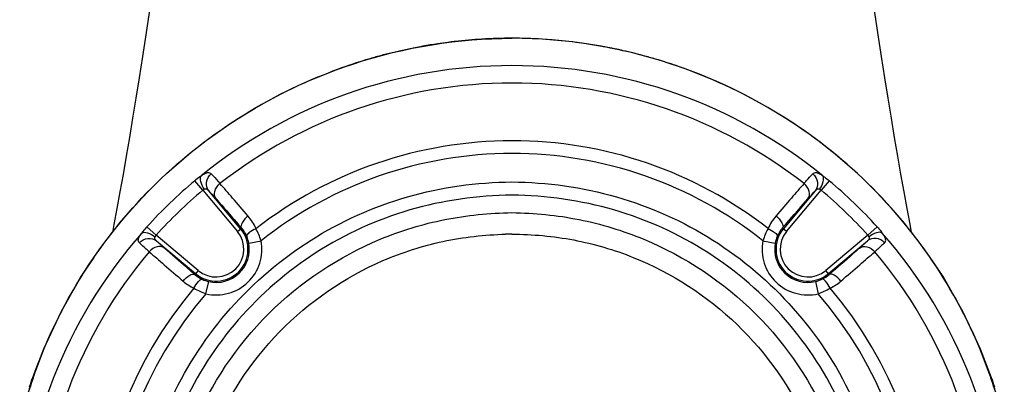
# Model space of a CAD drawing. Header units: millimetres. Extents: x 11 to 407, y 12 to 285.
# Tile 16 of 42: x 63 to 80.65, y 147.11 to 153.65. Entities that reach past the tile are written whole.
import ezdxf

# ---------------------------------------------------------------- set-up
doc = ezdxf.new("R2010")
doc.units = ezdxf.units.MM
doc.header["$LTSCALE"] = 23.1
doc.layers.get('0').update_dxf_attribs({"linetype": 'CONTINUOUS'})
doc.layers.add('06___PRT_ALL_SURFS', color=7, linetype='CONTINUOUS')

msp = doc.modelspace()

# ---------------------------------------------------------------- linework, layer by layer
at = {"color": 7, "linetype": 'Continuous'}
for p, q in [((71.8234, 153.3195), (71.8234, 153.3196)), ((72.98, 153.2447), (72.9689, 153.2461)), ((66.281, 150.5931), (66.1376, 150.7637)), ((77.5091, 150.7637), (77.3658, 150.5931)), ((66.281, 150.5931), (66.9008, 149.8545)), ((66.9582, 149.9027), (66.3886, 150.5815)), ((77.2582, 150.5815), (76.6886, 149.9027)), ((76.746, 149.8545), (77.3658, 150.5931)), ((65.2802, 149.9381), (65.4451, 149.7884)), ((66.9008, 149.8545), (66.9741, 149.916)), ((76.746, 149.8545), (76.6727, 149.916)), ((78.3666, 149.9381), (78.2016, 149.7884)), ((66.2007, 149.1544), (65.4451, 149.7884)), ((65.4489, 149.6873), (66.1525, 149.097)), ((67.1057, 149.6444), (67.3268, 149.6857)), ((76.3205, 149.6881), (76.5414, 149.6462)), ((78.2016, 149.7884), (77.4461, 149.1544)), ((77.4943, 149.097), (78.1978, 149.6873)), ((66.2007, 149.1544), (66.1389, 149.0808)), ((77.5079, 149.0808), (77.4461, 149.1544)), ((66.3372, 148.7351), (66.3873, 148.9544)), ((77.2612, 148.9548), (77.312, 148.7357))]:
    msp.add_line(p, q, dxfattribs=at)
for points in [[(71.8234, 153.3197), (71.2845, 153.3033), (71.2822, 153.3031)], [(72.3645, 153.3031), (72.3622, 153.3033), (71.8234, 153.3197)], [(64.3302, 149.3849), (64.0975, 149.0442), (63.7352, 148.4083), (63.4249, 147.7429), (63.2278, 147.2257)], [(80.419, 147.2259), (80.2218, 147.7429), (79.9116, 148.4083), (79.5492, 149.0442), (79.3165, 149.3849)]]:
    msp.add_lwpolyline(points, dxfattribs=at)
for centre, radius, start, end in [((71.8422, 144.1838), 9.1368, 98.50534, 100.20209), ((71.8376, 144.2139), 9.1063, 97.32867, 98.5051), ((71.8351, 144.2335), 9.0866, 96.96446, 97.32838), ((71.8343, 144.2401), 9.0799, 96.49693, 96.96444), ((71.8311, 144.2705), 9.0493, 93.47616, 96.49866), ((71.8243, 144.3888), 8.9309, 90.00584, 93.47953), ((71.8243, 144.3894), 8.9302, 90.00588, 93.47897), ((71.8225, 144.3898), 8.9299, 86.52869, 89.99411), ((71.8225, 144.3888), 8.9309, 86.52047, 89.99416), ((71.8153, 144.2653), 9.0546, 83.03709, 86.5309), ((71.8116, 144.2327), 9.0874, 82.68359, 83.03913), ((71.809, 144.2128), 9.1074, 81.49169, 82.61268), ((71.8043, 144.182), 9.1386, 79.5411, 81.49127), ((71.8506, 144.1413), 9.1801, 102.69531, 105.40989), ((71.8482, 144.1514), 9.1697, 101.28799, 102.69473), ((71.8462, 144.1613), 9.1596, 100.46278, 101.28792), ((71.8449, 144.1682), 9.1527, 100.20167, 100.46272), ((71.801, 144.1638), 9.1571, 78.93164, 79.54158), ((71.8002, 144.1594), 9.1616, 78.72367, 78.93167), ((71.7989, 144.1529), 9.1682, 77.31174, 78.72353), ((71.7979, 144.1486), 9.1726, 76.02302, 77.3118), ((71.797, 144.145), 9.1763, 75.52747, 76.02296), ((71.7943, 144.1346), 9.187, 74.59633, 75.52739), ((71.8193, 144.0074), 8.8227, 89.97367, 129.11663), ((71.8568, 144.119), 9.2033, 106.78751, 110.01358), ((71.8554, 144.1237), 9.1983, 105.40975, 106.78759), ((71.8274, 144.0074), 8.8227, 50.88337, 90.02634), ((71.791, 144.1226), 9.1995, 73.22191, 74.59627), ((71.7893, 144.1168), 9.2056, 72.48403, 73.222), ((71.789, 144.1159), 9.2065, 72.32385, 72.48405), ((71.7899, 144.1187), 9.2035, 69.96764, 72.32399), ((71.8514, 144.1342), 9.1872, 110.01411, 110.88975), ((71.795, 144.1328), 9.1886, 69.12074, 69.96733), ((71.8235, 144.0143), 8.5018, 90.0003, 128.00033), ((71.8233, 144.0143), 8.5018, 51.99967, 89.99868), ((71.8236, 144.0143), 7.4657, 90.00383, 127.92499), ((71.8311, 144.0292), 7.452, 52.06186, 90.0613), ((71.8238, 144.0137), 7.2385, 90.00285, 128.4085), ((71.8222, 144.0025), 8.8334, 130.05591, 137.78271), ((37.693, 125.3354), 38.4584, 40.77779, 41.29064), ((104.6703, 126.4525), 36.7569, 138.69753, 139.23412), ((71.8278, 144.0046), 8.8297, 42.22141, 49.95142), ((71.8146, 144.0092), 8.6005, 130.04603, 137.78172), ((71.8278, 144.0046), 8.6069, 42.22128, 49.9512), ((18.147, 108.4659), 64.2775, 40.407897, 40.785206), ((126.1344, 107.9221), 65.1133, 139.217195, 139.58966), ((66.5201, 149.5351), 0.5719, 230, 40), ((66.5201, 149.5351), 0.4969, 230, 40), ((66.529, 149.5312), 0.5884, 23.24593, 40.84839), ((77.7161, 149.2268), 1.47, 152.46292, 161.70859), ((77.1267, 149.5351), 0.5719, 140, 310), ((77.1177, 149.5312), 0.5883, 139.14969, 156.5566), ((77.1267, 149.5351), 0.4969, 140, 310), ((71.8099, 144.0117), 8.8128, 138.72529, 178.66346), ((66.5201, 149.5351), 0.8206, 257.12253, 10.57727), ((66.5485, 149.5405), 0.5668, 10.56344, 23.15698), ((71.8887, 143.6695), 6.1381, 90.6265, 91.67441), ((77.1267, 149.5351), 0.8206, 169.25073, 283.04958), ((77.0985, 149.5405), 0.567, 156.64292, 169.25727), ((71.8369, 144.0118), 8.8127, 1.33642, 41.27482), ((71.8235, 144.0143), 8.5012, 139.89355, 178.68691), ((89.2101, 176.4965), 36.0552, 228.50516, 229.07241), ((66.52, 149.5351), 0.5957, 257.12566, 10.5732), ((77.1267, 149.5351), 0.5957, 169.25306, 283.04817), ((51.8927, 179.4013), 39.9165, 310.95516, 311.46738), ((71.8233, 144.0143), 8.5012, 1.31309, 40.10645), ((107.83, 197.9198), 64.4393, 229.042541, 229.438473), ((31.2038, 203.2715), 71.5047, 310.581094, 310.937983), ((66.5232, 149.5255), 0.5877, 229.16786, 244.4713), ((66.5136, 149.5071), 0.567, 244.54758, 257.13518), ((77.1333, 149.507), 0.5668, 283.04028, 295.65641), ((77.1236, 149.5254), 0.5876, 295.72664, 310.83356), ((71.8236, 144.0143), 7.4657, 139.77876, 217.41939), ((71.8231, 144.0143), 7.4687, 322.57948, 40.21581), ((71.8237, 144.0143), 7.2379, 139.28995, 217.40721), ((71.8231, 144.0143), 7.2401, 322.59405, 40.70103), ((71.7694, 144.2873), 9.0246, 161.01406, 163.58853), ((71.7707, 144.2885), 9.0241, 161.02375, 163.59834), ((71.7733, 144.2833), 9.0266, 160.9976, 163.57141), ((71.7179, 144.2842), 8.9852, 160.89076, 162.00389), ((71.7405, 144.297), 8.9941, 160.63021, 161.01274), ((71.7418, 144.2982), 8.9936, 160.64671, 161.02244), ((71.7724, 144.2836), 9.0256, 160.6132, 160.99748), ((71.8744, 144.2836), 9.0256, 19.00334, 19.3868), ((71.905, 144.2982), 8.9936, 18.97838, 19.3533), ((71.9055, 144.2967), 8.995, 18.98818, 19.37263), ((71.8734, 144.2833), 9.0266, 16.42907, 19.00322), ((71.8761, 144.2885), 9.0241, 16.40214, 18.97707), ((71.8769, 144.2871), 9.0251, 16.4122, 18.98689), ((71.9299, 144.2845), 8.9842, 17.99627, 19.11006)]:
    msp.add_arc(centre, radius, start, end, dxfattribs=at)
for points, knots in [([(63.2585, 147.2796), (63.5573, 148.1285), (64.4234, 149.7599), (66.4173, 151.7176), (68.9592, 153.0106), (70.8666, 153.3195), (71.8234, 153.3195)], [0, 0, 0, 0, 0.2426163, 0.4891926, 0.7420396, 1, 1, 1, 1]), ([(80.3882, 147.2796), (80.0895, 148.1285), (79.2234, 149.7599), (77.2294, 151.7176), (74.6875, 153.0106), (72.7802, 153.3195), (71.8234, 153.3195)], [0, 0, 0, 0, 0.2426163, 0.4891926, 0.7420396, 1, 1, 1, 1]), ([(63.2554, 147.2801), (63.6798, 148.487), (65.0906, 150.7758), (67.3447, 152.2477), (68.5755, 152.7174)], [0, 0, 0, 0, 0.4926749, 1, 1, 1, 1]), ([(80.3912, 147.2805), (79.9667, 148.4876), (78.5554, 150.7766), (76.3008, 152.2484), (75.0698, 152.718)], [0, 0, 0, 0, 0.4926838, 1, 1, 1, 1]), ([(76.3204, 149.6881), (75.6893, 150.1877), (74.2502, 150.9811), (72.6282, 151.2557), (71.8234, 151.2521)], [0, 0, 0, 0, 0.5000263, 1, 1, 1, 1]), ([(66.2531, 150.8526), (66.2733, 150.8668), (66.3084, 150.8899), (66.3593, 150.9123), (66.4035, 150.912), (66.4248, 150.8971), (66.4334, 150.8888)], [0, 0, 0, 0, 0.3694448, 0.6287927, 0.8214707, 1, 1, 1, 1]), ([(66.3886, 150.5815), (66.3541, 150.6236), (66.3229, 150.747), (66.3884, 150.8527), (66.4333, 150.889)], [0, 0, 0, 0, 0.4852181, 1, 1, 1, 1]), ([(66.4334, 150.8888), (66.4441, 150.8774), (66.4968, 150.8194), (66.5485, 150.7605), (66.5896, 150.7133)], [0, 0, 0, 0, 0.2001318, 1, 1, 1, 1]), ([(77.0572, 150.7133), (77.0726, 150.731), (77.1242, 150.7899), (77.176, 150.8487), (77.2133, 150.8888)], [0, 0, 0, 0, 0.2997108, 1, 1, 1, 1]), ([(77.2133, 150.8888), (77.2219, 150.8971), (77.2433, 150.912), (77.2875, 150.9122), (77.3384, 150.89), (77.3734, 150.8667), (77.3937, 150.8526)], [0, 0, 0, 0, 0.1784938, 0.3713648, 0.6303343, 1, 1, 1, 1]), ([(77.2134, 150.889), (77.2583, 150.8527), (77.3238, 150.747), (77.2927, 150.6236), (77.2582, 150.5815)], [0, 0, 0, 0, 0.5147902, 1, 1, 1, 1]), ([(66.6196, 139.743), (66.219, 140.2307), (65.5522, 141.3259), (65.052, 143.1773), (65.087, 145.0961), (65.6555, 146.9286), (66.7119, 148.5303), (68.1729, 149.7737), (69.9218, 150.5621), (71.1902, 150.7366), (71.8211, 150.7432)], [0, 0, 0, 0, 0.1250134, 0.2500263, 0.3750412, 0.5000522, 0.6250458, 0.7500441, 0.8750465, 1, 1, 1, 1]), ([(66.2531, 150.8527), (66.2436, 150.8461), (66.2041, 150.8177), (66.166, 150.7876), (66.1376, 150.7637)], [0, 0, 0, 0, 0.2369505, 1, 1, 1, 1]), ([(66.3121, 150.6113), (66.2819, 150.6528), (66.2416, 150.7261), (66.2326, 150.825), (66.2531, 150.8527)], [0, 0, 0, 0, 0.598413, 1, 1, 1, 1]), ([(66.5196, 150.4376), (66.4912, 150.4732), (66.4803, 150.591), (66.5463, 150.6774), (66.5896, 150.7133)], [0, 0, 0, 0, 0.4476277, 1, 1, 1, 1]), ([(71.8211, 150.7432), (72.4521, 150.7367), (73.7211, 150.5635), (75.4709, 149.7755), (76.9323, 148.5319), (77.9903, 146.9308), (78.5595, 145.098), (78.595, 143.1786), (78.0949, 141.3265), (77.4279, 140.2309), (77.0271, 139.743)], [0, 0, 0, 0, 0.1249598, 0.2499599, 0.3749509, 0.4999345, 0.6249338, 0.7499542, 0.8749773, 1, 1, 1, 1]), ([(77.1271, 150.4376), (77.1556, 150.4733), (77.1664, 150.5911), (77.1004, 150.6774), (77.0572, 150.7133)], [0, 0, 0, 0, 0.4482816, 1, 1, 1, 1]), ([(77.3347, 150.6113), (77.3645, 150.6523), (77.4048, 150.7255), (77.4145, 150.8246), (77.3937, 150.8527)], [0, 0, 0, 0, 0.5915117, 1, 1, 1, 1]), ([(77.3937, 150.8527), (77.4031, 150.8461), (77.4426, 150.8177), (77.4808, 150.7876), (77.5091, 150.7637)], [0, 0, 0, 0, 0.2369667, 1, 1, 1, 1]), ([(66.3886, 150.5815), (66.3777, 150.5941), (66.356, 150.6177), (66.3238, 150.6156), (66.3121, 150.6113)], [0, 0, 0, 0, 0.5723106, 1, 1, 1, 1]), ([(66.3886, 150.5815), (66.3975, 150.5721), (66.4419, 150.5247), (66.4852, 150.4764), (66.5196, 150.4376)], [0, 0, 0, 0, 0.200778, 1, 1, 1, 1]), ([(77.1271, 150.4376), (77.1401, 150.4523), (77.1833, 150.5007), (77.227, 150.5487), (77.2582, 150.5815)], [0, 0, 0, 0, 0.3014667, 1, 1, 1, 1]), ([(77.3347, 150.6113), (77.323, 150.6156), (77.2907, 150.6177), (77.2691, 150.5942), (77.2582, 150.5815)], [0, 0, 0, 0, 0.427411, 1, 1, 1, 1]), ([(71.8217, 150.5047), (71.2057, 150.4981), (69.9678, 150.326), (68.2651, 149.5481), (66.8499, 148.324), (65.837, 146.7503), (65.308, 144.9552), (65.3064, 143.0834), (65.831, 141.2881), (66.5064, 140.2354), (66.9089, 139.7698)], [0, 0, 0, 0, 0.1251149, 0.2500812, 0.3750615, 0.5000373, 0.6250269, 0.7500185, 0.8750096, 1, 1, 1, 1]), ([(66.5196, 150.4376), (66.5533, 150.3998), (66.706, 150.2269), (66.8568, 150.0525), (66.9741, 149.916)], [0, 0, 0, 0, 0.2198688, 1, 1, 1, 1]), ([(76.7378, 139.7698), (77.1404, 140.2355), (77.816, 141.2885), (78.3406, 143.0844), (78.3386, 144.9566), (77.8091, 146.7519), (76.7949, 148.3249), (75.3796, 149.5493), (73.6762, 150.327), (72.4379, 150.498), (71.8217, 150.5047)], [0, 0, 0, 0, 0.1249995, 0.2499984, 0.3749969, 0.4999738, 0.6249294, 0.7499009, 0.8748775, 1, 1, 1, 1]), ([(76.6727, 149.916), (76.7143, 149.9645), (76.8648, 150.1392), (77.0163, 150.313), (77.1271, 150.4376)], [0, 0, 0, 0, 0.2769378, 1, 1, 1, 1]), ([(71.8217, 137.8368), (71.0192, 137.8406), (69.3972, 138.1613), (67.3455, 139.5342), (65.9711, 141.5883), (65.489, 144.0121), (65.972, 146.4358), (67.3444, 148.4896), (69.0628, 149.6348), (70.6104, 150.1058), (71.4185, 150.1862), (71.8217, 150.1917)], [0, 0, 0, 0, 0.1248905, 0.2498231, 0.3747605, 0.4996978, 0.6246349, 0.7495709, 0.8745016, 0.9372524, 1, 1, 1, 1]), ([(71.8217, 150.1917), (72.225, 150.1863), (73.0336, 150.1064), (74.5821, 149.6362), (76.3019, 148.4914), (77.6748, 146.4367), (78.1577, 144.012), (77.6748, 141.5876), (76.2996, 139.5327), (74.2468, 138.1618), (72.6244, 137.8375), (71.8217, 137.8368)], [0, 0, 0, 0, 0.0627526, 0.1255091, 0.2504463, 0.3753863, 0.5003252, 0.6252637, 0.7502035, 0.8751231, 1, 1, 1, 1]), ([(67.091, 150.1322), (67.0498, 150.0974), (66.9938, 150.0421), (66.9554, 149.9412), (66.9741, 149.916)], [0, 0, 0, 0, 0.6325472, 1, 1, 1, 1]), ([(76.5557, 150.1322), (76.597, 150.0974), (76.653, 150.0421), (76.6913, 149.9411), (76.6727, 149.916)], [0, 0, 0, 0, 0.6334308, 1, 1, 1, 1]), ([(65.2802, 149.9381), (65.2551, 149.9104), (65.2234, 149.8732), (65.1935, 149.8346), (65.1866, 149.8253)], [0, 0, 0, 0, 0.7633295, 1, 1, 1, 1]), ([(65.1866, 149.8253), (65.2148, 149.8444), (65.3115, 149.833), (65.3828, 149.7912), (65.4228, 149.7605)], [0, 0, 0, 0, 0.4030633, 1, 1, 1, 1]), ([(67.2353, 149.9037), (67.1904, 149.8833), (67.134, 149.8528), (67.062, 149.7872), (67.0696, 149.7634)], [0, 0, 0, 0, 0.6638091, 1, 1, 1, 1]), ([(76.4127, 149.9064), (76.4576, 149.8859), (76.5141, 149.8551), (76.5856, 149.789), (76.578, 149.7653)], [0, 0, 0, 0, 0.6643775, 1, 1, 1, 1]), ([(78.4602, 149.8253), (78.4315, 149.8447), (78.3347, 149.8327), (78.2635, 149.7909), (78.2239, 149.7605)], [0, 0, 0, 0, 0.4091948, 1, 1, 1, 1]), ([(78.3666, 149.9381), (78.3916, 149.9104), (78.4234, 149.8732), (78.4532, 149.8345), (78.4602, 149.8253)], [0, 0, 0, 0, 0.7633626, 1, 1, 1, 1]), ([(65.1466, 149.6482), (65.1385, 149.6568), (65.1238, 149.6781), (65.1243, 149.722), (65.1478, 149.7718), (65.1719, 149.8057), (65.1866, 149.8253)], [0, 0, 0, 0, 0.1791805, 0.3716169, 0.6302656, 1, 1, 1, 1]), ([(65.1465, 149.6483), (65.1833, 149.6911), (65.2879, 149.7524), (65.4078, 149.721), (65.4489, 149.6873)], [0, 0, 0, 0, 0.5147659, 1, 1, 1, 1]), ([(65.4228, 149.7605), (65.4175, 149.7501), (65.4129, 149.7186), (65.4366, 149.698), (65.4489, 149.6873)], [0, 0, 0, 0, 0.4167453, 1, 1, 1, 1]), ([(65.5933, 149.5558), (65.5786, 149.5688), (65.5301, 149.6122), (65.4819, 149.656), (65.4489, 149.6873)], [0, 0, 0, 0, 0.3009619, 1, 1, 1, 1]), ([(71.8245, 138.2212), (71.4486, 138.2227), (70.6941, 138.2931), (69.2475, 138.7241), (67.6372, 139.7838), (66.3423, 141.6921), (65.8695, 143.9516), (66.2943, 146.221), (67.5493, 148.1579), (69.1389, 149.2505), (70.5783, 149.7121), (71.3326, 149.7941), (71.7094, 149.805)], [0, 0, 0, 0, 0.0626088, 0.1252633, 0.2500377, 0.3748771, 0.4997864, 0.624751, 0.74967, 0.8745383, 0.9372343, 1, 1, 1, 1]), ([(71.8216, 149.8073), (72.1926, 149.8034), (72.9366, 149.7369), (74.3654, 149.318), (75.9604, 148.2864), (77.2621, 146.4236), (77.7704, 144.2066), (77.4073, 141.9614), (76.2274, 140.0177), (74.4073, 138.6601), (72.9351, 138.2808), (72.1981, 138.2337)], [0, 0, 0, 0, 0.0627092, 0.1254234, 0.2503218, 0.3752892, 0.5002996, 0.625337, 0.7503055, 0.8751938, 1, 1, 1, 1]), ([(78.1978, 149.6873), (78.1883, 149.6783), (78.1408, 149.6338), (78.0923, 149.5904), (78.0535, 149.5558)], [0, 0, 0, 0, 0.2012215, 1, 1, 1, 1]), ([(78.1978, 149.6873), (78.2102, 149.698), (78.2339, 149.7186), (78.2293, 149.7501), (78.2239, 149.7605)], [0, 0, 0, 0, 0.5830032, 1, 1, 1, 1]), ([(78.5003, 149.6483), (78.4635, 149.6911), (78.3589, 149.7524), (78.239, 149.721), (78.1978, 149.6873)], [0, 0, 0, 0, 0.5147663, 1, 1, 1, 1]), ([(78.5003, 149.6483), (78.5179, 149.6643), (78.5283, 149.7129), (78.4985, 149.7715), (78.4748, 149.8057), (78.4602, 149.8253)], [0, 0, 0, 0, 0.3634575, 0.6254592, 1, 1, 1, 1]), ([(65.3216, 149.4906), (65.304, 149.5062), (65.2452, 149.5582), (65.1867, 149.6106), (65.1466, 149.6482)], [0, 0, 0, 0, 0.2992522, 1, 1, 1, 1]), ([(65.5933, 149.5558), (65.5583, 149.5838), (65.4432, 149.5955), (65.3576, 149.5323), (65.3216, 149.4906)], [0, 0, 0, 0, 0.4487076, 1, 1, 1, 1]), ([(66.1389, 149.0808), (66.0881, 149.1244), (65.9053, 149.2817), (65.7235, 149.4401), (65.5933, 149.5558)], [0, 0, 0, 0, 0.2775806, 1, 1, 1, 1]), ([(78.0535, 149.5558), (78.014, 149.5207), (77.8333, 149.3611), (77.6508, 149.2035), (77.5079, 149.0808)], [0, 0, 0, 0, 0.2189367, 1, 1, 1, 1]), ([(78.0535, 149.5558), (78.0885, 149.5838), (78.2035, 149.5956), (78.2892, 149.5323), (78.3252, 149.4906)], [0, 0, 0, 0, 0.4484085, 1, 1, 1, 1]), ([(78.5001, 149.6482), (78.4886, 149.6375), (78.4309, 149.5843), (78.3722, 149.5321), (78.3252, 149.4906)], [0, 0, 0, 0, 0.200599, 1, 1, 1, 1]), ([(65.9274, 148.9647), (65.962, 149.0051), (66.0159, 149.0594), (66.1145, 149.0988), (66.1389, 149.0808)], [0, 0, 0, 0, 0.6362655, 1, 1, 1, 1]), ([(66.1232, 148.8352), (66.1453, 148.8793), (66.178, 148.9344), (66.2464, 149.0037), (66.2699, 148.9952)], [0, 0, 0, 0, 0.6639258, 1, 1, 1, 1]), ([(77.5263, 148.8366), (77.504, 148.8806), (77.471, 148.9358), (77.4022, 149.0047), (77.3787, 148.996)], [0, 0, 0, 0, 0.6634931, 1, 1, 1, 1]), ([(77.7193, 148.9647), (77.6848, 149.0051), (77.6309, 149.0594), (77.5323, 149.0989), (77.5079, 149.0808)], [0, 0, 0, 0, 0.635979, 1, 1, 1, 1])]:
    msp.add_open_spline(points, degree=3, knots=knots, dxfattribs=at)
for points in [[(66.3121, 150.6113), (66.3008, 150.6072), (66.2902, 150.6009), (66.281, 150.5931)], [(77.3658, 150.5931), (77.3566, 150.6009), (77.346, 150.6072), (77.3347, 150.6113)], [(67.2353, 149.9037), (67.1988, 149.986), (67.1495, 150.0636), (67.091, 150.1322)], [(76.5557, 150.1322), (76.498, 150.0644), (76.4491, 149.9878), (76.4127, 149.9064)], [(67.325, 149.6875), (67.3007, 149.7624), (67.2694, 149.8353), (67.2335, 149.9054)], [(65.4451, 149.7884), (65.4362, 149.7805), (65.4283, 149.771), (65.4228, 149.7605)], [(78.2239, 149.7605), (78.2185, 149.771), (78.2106, 149.7805), (78.2016, 149.7884)], [(65.9274, 148.9647), (65.9868, 148.9138), (66.053, 148.8698), (66.1232, 148.8352)], [(77.5263, 148.8366), (77.5955, 148.8709), (77.6607, 148.9145), (77.7193, 148.9647)], [(66.1232, 148.8352), (66.1916, 148.7963), (66.2632, 148.7621), (66.3372, 148.7351)], [(77.312, 148.7356), (77.3859, 148.7634), (77.4577, 148.7975), (77.5263, 148.8366)]]:
    msp.add_open_spline(points, degree=3, dxfattribs=at)
at = {"layer": '06___PRT_ALL_SURFS', "color": 7, "linetype": 'Continuous'}
for points in [[(65.3734, 154.1318), (65.3209, 153.7834), (65.2597, 153.3822), (65.1993, 152.9918), (65.1396, 152.612), (65.0807, 152.243), (65.0224, 151.8849), (64.9649, 151.5381), (64.908, 151.2026), (64.8519, 150.8787), (64.7966, 150.5669), (64.7421, 150.2674), (64.6885, 149.9812), (64.66, 149.8335)], [(78.9868, 149.8335), (78.9581, 149.982), (78.9046, 150.2681), (78.8501, 150.5675), (78.7947, 150.8793), (78.7386, 151.2031), (78.6818, 151.5386), (78.6243, 151.8854), (78.566, 152.2435), (78.507, 152.6125), (78.4474, 152.9922), (78.387, 153.3825), (78.3258, 153.7836), (78.2734, 154.1318)]]:
    msp.add_lwpolyline(points, dxfattribs=at)

doc.saveas('drawing.dxf')
